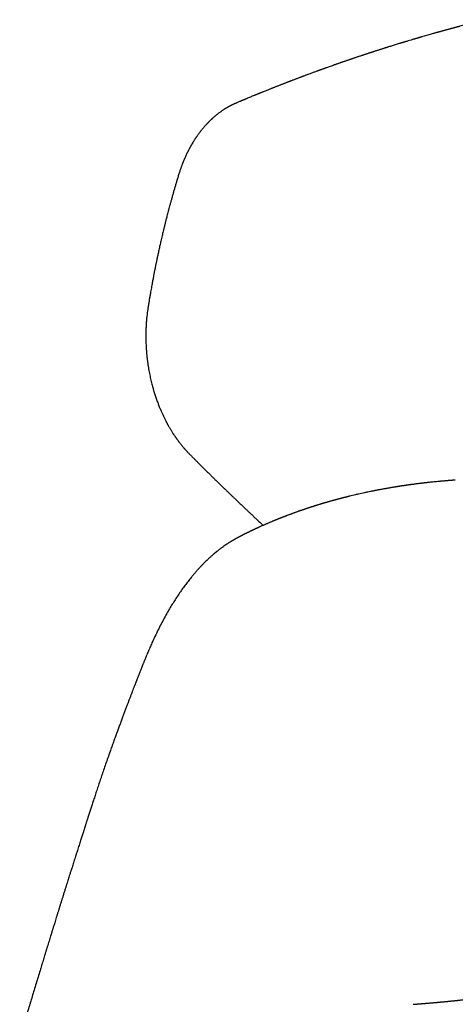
# Model space of a CAD drawing. Header units: millimetres. Extents: x 8 to 932, y 12 to 542.
# Tile 17 of 24: x 744 to 786, y 201 to 297. Entities that reach past the tile are written whole.
import ezdxf

# ---------------------------------------------------------------- set-up
doc = ezdxf.new("R2010")
doc.units = ezdxf.units.MM

msp = doc.modelspace()

# ---------------------------------------------------------------- linework, layer by layer
at = {"color": 7, "linetype": 'Continuous', "lineweight": 30}
msp.add_line((781.841, 201.335), (781.839, 201.335), dxfattribs=at)
for points, knots in [([(788.837, 296.511), (788.831, 296.51), (788.791, 296.5), (788.72, 296.482), (788.626, 296.459), (788.542, 296.438), (788.468, 296.419), (788.401, 296.402), (788.337, 296.386), (788.271, 296.369), (788.199, 296.351), (788.12, 296.331), (788.035, 296.31), (787.949, 296.288), (787.87, 296.268), (787.801, 296.25), (787.741, 296.235), (787.685, 296.22), (787.63, 296.206), (787.57, 296.191), (787.505, 296.174), (787.434, 296.156), (787.302, 296.122), (787.11, 296.072), (786.857, 296.006), (786.601, 295.938), (786.408, 295.887), (786.278, 295.853), (786.211, 295.835), (786.145, 295.817), (786.081, 295.8), (786.022, 295.784), (785.97, 295.77), (785.926, 295.758), (785.891, 295.749), (785.862, 295.741), (785.832, 295.733), (785.791, 295.722), (785.733, 295.707), (785.658, 295.686), (785.572, 295.663), (785.477, 295.637), (785.379, 295.61), (785.278, 295.583), (785.179, 295.556), (785.082, 295.529), (784.982, 295.502), (784.879, 295.473), (784.772, 295.444), (784.669, 295.415), (784.57, 295.388), (784.484, 295.364), (784.41, 295.343), (784.349, 295.326), (784.294, 295.311), (784.243, 295.297), (784.182, 295.279), (784.103, 295.257), (784.001, 295.229), (783.887, 295.197), (783.742, 295.155), (783.569, 295.106), (783.356, 295.046), (783.13, 294.981), (782.894, 294.912), (782.719, 294.862), (782.608, 294.829), (782.561, 294.816), (782.521, 294.804), (782.489, 294.795), (782.464, 294.787), (782.436, 294.779), (782.4, 294.769), (782.349, 294.754), (782.289, 294.736), (782.219, 294.716), (782.142, 294.693), (782.056, 294.667), (781.965, 294.64), (781.871, 294.613), (781.621, 294.538), (781.373, 294.464), (781.129, 294.391), (781.049, 294.366), (780.979, 294.345), (780.918, 294.327), (780.869, 294.312), (780.828, 294.299), (780.789, 294.287), (780.745, 294.274), (780.694, 294.258), (780.635, 294.241), (780.57, 294.221), (780.387, 294.165), (780.165, 294.096), (779.906, 294.016), (779.726, 293.96), (779.555, 293.907), (779.422, 293.865), (779.324, 293.834), (779.26, 293.814), (779.205, 293.796), (779.159, 293.782), (779.119, 293.769), (779.07, 293.754), (779.005, 293.733), (778.919, 293.706), (778.822, 293.675), (778.717, 293.642), (778.606, 293.606), (778.486, 293.568), (778.36, 293.528), (778.227, 293.485), (778.109, 293.447), (778.008, 293.414), (777.925, 293.387), (777.84, 293.359), (777.759, 293.333), (777.687, 293.309), (777.631, 293.291), (777.589, 293.277), (777.56, 293.268), (777.536, 293.26), (777.514, 293.253), (777.489, 293.245), (777.452, 293.232), (777.401, 293.215), (777.333, 293.193), (777.253, 293.167), (777.165, 293.138), (777.073, 293.107), (776.981, 293.077), (776.872, 293.041), (776.746, 292.999), (776.606, 292.952), (776.473, 292.908), (776.35, 292.866), (776.238, 292.829), (776.139, 292.795), (776.048, 292.765), (775.961, 292.735), (775.869, 292.704), (775.77, 292.67), (775.662, 292.633), (775.544, 292.593), (775.419, 292.55), (775.288, 292.505), (775.154, 292.459), (775.038, 292.419), (774.941, 292.385), (774.863, 292.358), (774.784, 292.331), (774.704, 292.303), (774.628, 292.277), (774.557, 292.252), (774.498, 292.231), (774.451, 292.215), (774.413, 292.201), (774.381, 292.19), (774.354, 292.181), (774.328, 292.172), (774.298, 292.161), (774.26, 292.148), (774.214, 292.131), (774.159, 292.112), (774.097, 292.09), (773.986, 292.051), (773.831, 291.996), (773.639, 291.928), (773.478, 291.871), (773.347, 291.824), (773.245, 291.787), (773.149, 291.753), (773.064, 291.722), (772.997, 291.698), (772.947, 291.68), (772.911, 291.667), (772.88, 291.656), (772.855, 291.646), (772.831, 291.638), (772.802, 291.627), (772.764, 291.614), (772.715, 291.596), (772.657, 291.575), (772.591, 291.551), (772.454, 291.501), (772.256, 291.429), (771.999, 291.334), (771.8, 291.26), (771.652, 291.206), (771.556, 291.17), (771.461, 291.134), (771.369, 291.1), (771.285, 291.069), (771.211, 291.041), (771.146, 291.017), (771.085, 290.994), (771.015, 290.968), (770.931, 290.936), (770.83, 290.898), (770.717, 290.855), (770.595, 290.809), (770.464, 290.759), (770.323, 290.706), (770.197, 290.658), (770.092, 290.618), (770.016, 290.588), (769.952, 290.564), (769.9, 290.544), (769.851, 290.525), (769.796, 290.504), (769.728, 290.478), (769.644, 290.445), (769.548, 290.408), (769.442, 290.367), (769.334, 290.325), (769.225, 290.283), (769.115, 290.24), (768.998, 290.194), (768.875, 290.146), (768.751, 290.097), (768.634, 290.051), (768.528, 290.009), (768.431, 289.971), (768.341, 289.935), (768.255, 289.901), (768.168, 289.867), (768.074, 289.829), (767.97, 289.788), (767.843, 289.737), (767.693, 289.677), (767.522, 289.608), (767.374, 289.548), (767.253, 289.5), (767.164, 289.463), (767.079, 289.429), (767.003, 289.398), (766.941, 289.373), (766.892, 289.353), (766.855, 289.338), (766.825, 289.326), (766.796, 289.314), (766.762, 289.3), (766.717, 289.281), (766.662, 289.259), (766.598, 289.233), (766.527, 289.204), (766.454, 289.173), (766.341, 289.127), (766.192, 289.066), (766.01, 288.99), (765.858, 288.927), (765.737, 288.877), (765.647, 288.839), (765.568, 288.806), (765.507, 288.781), (765.464, 288.763), (765.434, 288.75), (765.408, 288.739), (765.386, 288.73), (765.366, 288.722), (765.345, 288.713), (765.316, 288.701), (765.278, 288.685), (765.231, 288.665), (765.174, 288.641), (765.112, 288.615), (765.023, 288.577), (764.912, 288.53), (764.801, 288.483), (764.736, 288.456), (764.714, 288.446)], [0, 0, 0, 0, 0.000724, 0.004899, 0.008695, 0.012112, 0.015148, 0.017803, 0.020296, 0.022888, 0.02579, 0.029004, 0.03253, 0.03612, 0.039352, 0.042095, 0.044503, 0.046602, 0.048787, 0.051193, 0.053821, 0.056671, 0.059741, 0.069779, 0.080027, 0.090452, 0.100837, 0.103544, 0.106246, 0.108942, 0.111626, 0.11406, 0.116129, 0.117966, 0.11937, 0.120368, 0.121499, 0.122977, 0.125437, 0.128493, 0.132144, 0.135908, 0.140057, 0.144167, 0.148183, 0.152104, 0.15593, 0.160396, 0.164726, 0.16892, 0.172976, 0.176782, 0.179503, 0.181988, 0.184237, 0.186249, 0.18817, 0.191708, 0.195861, 0.200619, 0.205626, 0.213625, 0.221785, 0.231631, 0.241305, 0.250769, 0.252996, 0.254921, 0.256543, 0.257862, 0.258878, 0.259664, 0.261229, 0.263307, 0.265898, 0.268645, 0.271801, 0.275365, 0.279199, 0.283039, 0.286878, 0.309902, 0.313509, 0.316828, 0.319728, 0.322208, 0.324269, 0.325778, 0.327286, 0.329088, 0.331184, 0.333574, 0.336257, 0.339224, 0.356079, 0.363655, 0.371179, 0.378223, 0.384732, 0.387636, 0.390329, 0.39262, 0.394504, 0.396001, 0.39756, 0.400504, 0.404052, 0.408205, 0.412424, 0.417058, 0.421978, 0.42718, 0.432666, 0.438434, 0.441787, 0.44523, 0.448761, 0.45225, 0.455237, 0.457684, 0.459226, 0.460434, 0.461309, 0.462142, 0.463184, 0.464435, 0.466753, 0.46956, 0.472857, 0.476633, 0.480512, 0.484295, 0.487981, 0.494076, 0.499887, 0.505414, 0.510581, 0.515231, 0.519362, 0.522887, 0.526499, 0.530256, 0.534341, 0.538824, 0.543703, 0.548972, 0.554435, 0.560001, 0.56567, 0.568897, 0.572156, 0.575447, 0.578771, 0.582058, 0.585003, 0.587567, 0.589411, 0.590992, 0.592311, 0.593367, 0.594297, 0.59558, 0.597151, 0.599072, 0.601343, 0.603965, 0.606848, 0.615249, 0.623287, 0.630962, 0.635393, 0.639694, 0.64377, 0.647348, 0.650409, 0.652132, 0.653635, 0.654915, 0.655974, 0.656841, 0.657939, 0.659552, 0.661602, 0.664087, 0.666918, 0.669793, 0.681278, 0.691778, 0.702192, 0.706285, 0.710336, 0.714345, 0.718258, 0.721812, 0.72492, 0.727648, 0.730045, 0.732608, 0.73638, 0.740653, 0.745399, 0.750542, 0.756075, 0.762001, 0.768313, 0.772005, 0.775204, 0.777907, 0.780116, 0.781831, 0.784097, 0.786971, 0.790456, 0.794685, 0.799228, 0.803801, 0.808404, 0.813038, 0.817701, 0.823236, 0.82859, 0.833498, 0.837959, 0.84205, 0.845793, 0.849396, 0.852948, 0.856897, 0.861311, 0.866188, 0.87304, 0.880324, 0.888041, 0.891829, 0.895713, 0.899423, 0.902646, 0.905382, 0.90729, 0.908859, 0.910091, 0.91112, 0.912571, 0.914521, 0.916816, 0.919555, 0.922684, 0.925836, 0.928938, 0.937066, 0.944834, 0.952243, 0.95644, 0.960335, 0.96373, 0.966623, 0.968052, 0.969317, 0.970418, 0.971356, 0.97213, 0.972959, 0.974113, 0.975759, 0.977801, 0.980238, 0.983008, 0.985754, 0.99169, 0.997204, 1, 1, 1, 1]), ([(764.669, 288.426), (764.663, 288.423), (764.638, 288.413), (764.6, 288.396), (764.559, 288.377), (764.525, 288.362), (764.483, 288.343), (764.433, 288.32), (764.385, 288.297), (764.349, 288.279), (764.321, 288.265), (764.288, 288.249), (764.252, 288.231), (764.216, 288.213), (764.18, 288.195), (764.144, 288.176), (764.103, 288.154), (764.058, 288.13), (764.015, 288.106), (763.976, 288.085), (763.941, 288.065), (763.904, 288.044), (763.863, 288.021), (763.822, 287.997), (763.786, 287.975), (763.757, 287.958), (763.731, 287.942), (763.7, 287.924), (763.662, 287.9), (763.606, 287.865), (763.531, 287.817), (763.441, 287.758), (763.353, 287.699), (763.269, 287.64), (763.18, 287.577), (763.083, 287.506), (762.978, 287.427), (762.875, 287.346), (762.771, 287.262), (762.668, 287.176), (762.564, 287.087), (762.478, 287.01), (762.41, 286.948), (762.358, 286.9), (762.305, 286.85), (762.253, 286.801), (762.203, 286.753), (762.152, 286.703), (762.103, 286.654), (762.058, 286.608), (762.021, 286.571), (761.984, 286.532), (761.942, 286.489), (761.9, 286.444), (761.861, 286.402), (761.808, 286.345), (761.743, 286.273), (761.667, 286.187), (761.595, 286.104), (761.52, 286.016), (761.439, 285.917), (761.362, 285.821), (761.292, 285.733), (761.232, 285.655), (761.172, 285.577), (761.111, 285.494), (761.051, 285.412), (760.997, 285.336), (760.95, 285.27), (760.909, 285.211), (760.872, 285.157), (760.835, 285.103), (760.797, 285.045), (760.754, 284.981), (760.713, 284.918), (760.675, 284.858), (760.639, 284.802), (760.602, 284.742), (760.565, 284.682), (760.531, 284.627), (760.504, 284.581), (760.481, 284.544), (760.462, 284.512), (760.444, 284.481), (760.424, 284.447), (760.398, 284.401), (760.364, 284.343), (760.323, 284.269), (760.282, 284.196), (760.242, 284.124), (760.205, 284.055), (760.166, 283.981), (760.127, 283.906), (760.091, 283.836), (760.06, 283.775), (760.032, 283.72), (759.991, 283.637), (759.934, 283.52), (759.861, 283.365), (759.787, 283.201), (759.724, 283.058), (759.676, 282.944), (759.643, 282.865), (759.615, 282.798), (759.589, 282.734), (759.562, 282.666), (759.532, 282.59), (759.5, 282.507), (759.465, 282.414), (759.426, 282.308), (759.383, 282.19), (759.337, 282.059), (759.289, 281.917), (759.238, 281.762), (759.204, 281.655), (759.187, 281.599)], [0, 0, 0, 0, 0.002341, 0.008854, 0.013701, 0.01781, 0.021946, 0.030131, 0.037291, 0.040757, 0.044071, 0.048342, 0.053535, 0.058446, 0.062694, 0.067416, 0.072881, 0.079108, 0.085144, 0.09023, 0.094453, 0.099236, 0.105092, 0.111029, 0.115979, 0.119636, 0.122628, 0.126796, 0.132256, 0.138133, 0.149779, 0.163357, 0.175764, 0.186729, 0.198789, 0.21371, 0.228621, 0.244058, 0.259211, 0.274795, 0.290267, 0.306365, 0.314442, 0.322007, 0.330583, 0.339505, 0.34665, 0.354123, 0.363788, 0.37054, 0.375876, 0.381763, 0.388958, 0.396191, 0.402646, 0.408678, 0.42265, 0.435444, 0.447238, 0.460076, 0.474356, 0.490219, 0.501419, 0.512166, 0.523014, 0.534352, 0.546364, 0.556769, 0.565485, 0.573275, 0.580365, 0.587291, 0.594907, 0.603239, 0.612762, 0.619468, 0.626728, 0.634543, 0.64263, 0.649612, 0.655613, 0.66017, 0.663789, 0.667717, 0.672011, 0.676671, 0.684732, 0.693772, 0.704197, 0.711982, 0.720413, 0.729487, 0.738983, 0.747498, 0.754786, 0.760988, 0.767218, 0.784259, 0.802733, 0.821792, 0.841264, 0.852096, 0.860996, 0.868037, 0.875018, 0.882728, 0.891167, 0.900336, 0.91062, 0.922331, 0.935468, 0.949757, 0.965381, 0.982139, 1, 1, 1, 1]), ([(764.669, 288.426), (764.677, 288.43), (764.692, 288.438), (764.707, 288.443), (764.714, 288.446)], [0, 0, 0, 0, 0.543961, 1, 1, 1, 1]), ([(759.187, 281.599), (759.15, 281.478), (759.077, 281.239), (758.971, 280.888), (758.87, 280.549), (758.775, 280.224), (758.684, 279.912), (758.594, 279.596), (758.505, 279.279), (758.417, 278.962), (758.335, 278.664), (758.259, 278.383), (758.189, 278.118), (758.124, 277.872), (758.065, 277.645), (758.011, 277.438), (757.963, 277.251), (757.921, 277.083), (757.886, 276.944), (757.858, 276.831), (757.835, 276.739), (757.813, 276.653), (757.792, 276.566), (757.767, 276.463), (757.737, 276.343), (757.703, 276.204), (757.663, 276.037), (757.616, 275.839), (757.561, 275.608), (757.503, 275.359), (757.447, 275.12), (757.396, 274.893), (757.348, 274.68), (757.299, 274.46), (757.25, 274.24), (757.203, 274.027), (757.16, 273.825), (757.119, 273.635), (757.081, 273.454), (757.045, 273.283), (757.012, 273.122), (756.981, 272.973), (756.954, 272.838), (756.929, 272.716), (756.91, 272.621), (756.896, 272.555), (756.888, 272.515), (756.883, 272.488), (756.88, 272.471), (756.877, 272.456), (756.873, 272.436), (756.866, 272.4), (756.855, 272.347), (756.84, 272.273), (756.822, 272.181), (756.801, 272.07), (756.776, 271.942), (756.748, 271.798), (756.718, 271.639), (756.685, 271.464), (756.649, 271.273), (756.611, 271.066), (756.57, 270.841), (756.526, 270.599), (756.479, 270.331), (756.427, 270.036), (756.372, 269.711), (756.314, 269.366), (756.255, 269), (756.215, 268.749), (756.194, 268.62)], [0, 0, 0, 0, 0.02884, 0.056604, 0.083295, 0.108912, 0.133456, 0.156928, 0.183216, 0.208016, 0.231329, 0.253155, 0.273895, 0.293087, 0.310733, 0.326833, 0.341387, 0.354394, 0.365856, 0.373762, 0.380717, 0.387061, 0.393773, 0.400915, 0.410917, 0.421657, 0.433133, 0.449658, 0.467504, 0.486672, 0.507162, 0.522803, 0.539135, 0.556159, 0.573399, 0.589773, 0.605238, 0.619794, 0.63344, 0.646761, 0.659085, 0.67041, 0.680738, 0.690068, 0.698392, 0.702303, 0.70532, 0.707444, 0.708451, 0.709269, 0.710803, 0.713108, 0.717382, 0.723027, 0.730043, 0.738431, 0.748191, 0.759323, 0.771301, 0.784543, 0.799049, 0.814821, 0.831858, 0.85016, 0.869729, 0.892716, 0.917236, 0.94329, 0.970877, 1, 1, 1, 1]), ([(756.194, 268.62), (756.181, 268.53), (756.154, 268.356), (756.121, 268.103), (756.094, 267.868), (756.072, 267.651), (756.054, 267.454), (756.04, 267.276), (756.029, 267.118), (756.02, 266.979), (756.014, 266.859), (756.009, 266.758), (756.006, 266.673), (756.003, 266.601), (756.001, 266.54), (755.999, 266.484), (755.997, 266.429), (755.996, 266.369), (755.994, 266.291), (755.993, 266.192), (755.991, 266.071), (755.991, 265.937), (755.991, 265.771), (755.994, 265.569), (756, 265.328), (756.011, 265.069), (756.026, 264.792), (756.046, 264.501), (756.071, 264.197), (756.103, 263.882), (756.141, 263.556), (756.186, 263.23), (756.234, 262.914), (756.286, 262.612), (756.34, 262.324), (756.396, 262.049), (756.453, 261.786), (756.512, 261.534), (756.571, 261.295), (756.631, 261.068), (756.684, 260.878), (756.728, 260.724), (756.763, 260.607), (756.794, 260.504), (756.821, 260.417), (756.841, 260.354), (756.855, 260.311), (756.863, 260.285), (756.87, 260.262), (756.878, 260.239), (756.887, 260.21), (756.9, 260.17), (756.917, 260.119), (756.938, 260.057), (756.974, 259.95), (757.027, 259.798), (757.098, 259.599), (757.175, 259.395), (757.252, 259.196), (757.327, 259.011), (757.399, 258.84), (757.466, 258.683), (757.529, 258.54), (757.591, 258.404), (757.653, 258.27), (757.717, 258.136), (757.781, 258.004), (757.847, 257.871), (757.905, 257.759), (757.951, 257.669), (757.984, 257.607), (758.01, 257.557), (758.031, 257.518), (758.051, 257.482), (758.072, 257.442), (758.102, 257.388), (758.141, 257.318), (758.189, 257.232), (758.244, 257.136), (758.303, 257.034), (758.367, 256.927), (758.433, 256.817), (758.503, 256.704), (758.578, 256.585), (758.646, 256.479), (758.707, 256.386), (758.76, 256.307), (758.815, 256.226), (758.867, 256.15), (758.915, 256.081), (758.958, 256.021), (759.019, 255.935), (759.102, 255.821), (759.193, 255.7), (759.27, 255.599), (759.335, 255.517), (759.402, 255.433), (759.47, 255.348), (759.54, 255.263), (759.607, 255.183), (759.667, 255.113), (759.719, 255.053), (759.768, 254.997), (759.821, 254.937), (759.881, 254.871), (759.941, 254.805), (760.003, 254.739), (760.067, 254.671), (760.139, 254.597), (760.19, 254.545), (760.216, 254.518)], [0, 0, 0, 0, 0.017841, 0.034413, 0.049722, 0.063773, 0.076569, 0.087919, 0.098064, 0.107008, 0.114751, 0.121044, 0.126333, 0.13093, 0.134857, 0.138117, 0.141562, 0.145338, 0.14969, 0.156421, 0.164183, 0.17274, 0.181872, 0.195915, 0.211133, 0.227526, 0.245095, 0.26384, 0.282745, 0.302715, 0.323744, 0.344781, 0.365088, 0.384323, 0.402855, 0.420685, 0.437815, 0.454244, 0.469973, 0.485002, 0.499332, 0.507971, 0.515955, 0.522891, 0.528779, 0.533622, 0.535683, 0.537474, 0.538997, 0.540312, 0.542217, 0.544897, 0.548377, 0.552659, 0.557599, 0.570238, 0.584014, 0.598926, 0.612895, 0.626087, 0.638338, 0.649649, 0.660021, 0.669454, 0.679599, 0.68945, 0.69935, 0.7093, 0.719299, 0.724913, 0.729812, 0.733642, 0.736404, 0.738847, 0.741964, 0.745761, 0.751561, 0.758458, 0.766257, 0.774462, 0.783053, 0.791866, 0.801057, 0.810626, 0.820798, 0.82709, 0.833738, 0.840743, 0.847551, 0.853409, 0.858373, 0.863099, 0.875816, 0.888322, 0.895522, 0.903, 0.910749, 0.918625, 0.926575, 0.934481, 0.941208, 0.946598, 0.95167, 0.957521, 0.964041, 0.971174, 0.977219, 0.983959, 0.991551, 1, 1, 1, 1]), ([(760.216, 254.518), (760.294, 254.44), (760.447, 254.286), (760.671, 254.061), (760.886, 253.846), (761.092, 253.64), (761.289, 253.444), (761.476, 253.258), (761.654, 253.082), (761.817, 252.92), (761.967, 252.773), (762.102, 252.639), (762.23, 252.514), (762.35, 252.395), (762.463, 252.285), (762.57, 252.18), (762.759, 251.995), (763.036, 251.724), (763.312, 251.456), (763.5, 251.274), (763.597, 251.179), (763.695, 251.085), (763.79, 250.993), (763.88, 250.907), (763.963, 250.826), (764.04, 250.752), (764.109, 250.685), (764.168, 250.628), (764.22, 250.578), (764.27, 250.531), (764.323, 250.48), (764.388, 250.417), (764.469, 250.34), (764.565, 250.248), (764.669, 250.148), (764.833, 249.991), (765.057, 249.778), (765.342, 249.507), (765.614, 249.25), (765.87, 249.008), (766.11, 248.782), (766.357, 248.55), (766.61, 248.313), (766.869, 248.071), (767.114, 247.843), (767.272, 247.697), (767.341, 247.632)], [0, 0, 0, 0, 0.033596, 0.065817, 0.096665, 0.12614, 0.154241, 0.18097, 0.206326, 0.230309, 0.250676, 0.269937, 0.288092, 0.305141, 0.321084, 0.335937, 0.350434, 0.401576, 0.453341, 0.467002, 0.480705, 0.494451, 0.508097, 0.520721, 0.532155, 0.543271, 0.552971, 0.561255, 0.568129, 0.574792, 0.582136, 0.590162, 0.60231, 0.615747, 0.630471, 0.646081, 0.68428, 0.723909, 0.764967, 0.797282, 0.83043, 0.864411, 0.899225, 0.934998, 0.971493, 1, 1, 1, 1]), ([(785.917, 252.004), (785.916, 252.004), (785.899, 252.002), (785.864, 252), (785.81, 251.996), (785.757, 251.992), (785.709, 251.989), (785.665, 251.986), (785.618, 251.982), (785.567, 251.979), (785.519, 251.975), (785.466, 251.971), (785.404, 251.966), (785.334, 251.961), (785.264, 251.956), (785.195, 251.95), (785.123, 251.944), (785.045, 251.938), (784.962, 251.931), (784.869, 251.923), (784.771, 251.915), (784.675, 251.907), (784.592, 251.899), (784.522, 251.893), (784.459, 251.887), (784.395, 251.881), (784.336, 251.876), (784.281, 251.871), (784.168, 251.86), (783.991, 251.843), (783.748, 251.819), (783.507, 251.794), (783.321, 251.774), (783.189, 251.759), (783.104, 251.749), (783.012, 251.739), (782.915, 251.728), (782.832, 251.718), (782.767, 251.711), (782.725, 251.706), (782.684, 251.701), (782.638, 251.695), (782.589, 251.689), (782.543, 251.684), (782.479, 251.676), (782.392, 251.665), (782.282, 251.652), (782.166, 251.637), (782.046, 251.622), (781.922, 251.605), (781.808, 251.59), (781.719, 251.578), (781.654, 251.569), (781.606, 251.563), (781.562, 251.557), (781.52, 251.551), (781.476, 251.545), (781.427, 251.538), (781.376, 251.531), (781.325, 251.524), (781.273, 251.516), (781.22, 251.509), (781.167, 251.501), (781.117, 251.494), (781.065, 251.486), (781.006, 251.478), (780.943, 251.468), (780.881, 251.459), (780.822, 251.45), (780.758, 251.441), (780.691, 251.431), (780.623, 251.42), (780.564, 251.411), (780.511, 251.403), (780.462, 251.395), (780.413, 251.388), (780.367, 251.38), (780.325, 251.374), (780.283, 251.367), (780.236, 251.36), (780.187, 251.352), (780.14, 251.344), (780.072, 251.333), (779.983, 251.318), (779.866, 251.299), (779.751, 251.28), (779.63, 251.259), (779.511, 251.239), (779.387, 251.218), (779.269, 251.197), (779.141, 251.174), (779.009, 251.15), (778.864, 251.124), (778.733, 251.099), (778.616, 251.077), (778.517, 251.059), (778.42, 251.04), (778.327, 251.022), (778.234, 251.004), (778.142, 250.986), (777.979, 250.954), (777.748, 250.907), (777.448, 250.845), (777.15, 250.782), (776.855, 250.717), (776.563, 250.652), (776.271, 250.585), (775.984, 250.517), (775.766, 250.465), (775.615, 250.428), (775.523, 250.405), (775.435, 250.383), (775.361, 250.365), (775.304, 250.35), (775.26, 250.339), (775.212, 250.327), (775.165, 250.315), (775.123, 250.305), (775.087, 250.295), (775.043, 250.284), (774.985, 250.269), (774.913, 250.251), (774.836, 250.23), (774.754, 250.209), (774.67, 250.187), (774.594, 250.167), (774.528, 250.149), (774.466, 250.132), (774.399, 250.114), (774.33, 250.096), (774.266, 250.078), (774.202, 250.061), (774.14, 250.044), (774.082, 250.028), (774.012, 250.008), (773.929, 249.985), (773.83, 249.957), (773.735, 249.93), (773.644, 249.904), (773.558, 249.88), (773.481, 249.858), (773.412, 249.837), (773.347, 249.818), (773.279, 249.799), (773.206, 249.777), (773.139, 249.757), (773.079, 249.739), (773.025, 249.723), (772.972, 249.707), (772.923, 249.692), (772.88, 249.679), (772.839, 249.667), (772.792, 249.653), (772.732, 249.634), (772.667, 249.614), (772.599, 249.593), (772.535, 249.573), (772.471, 249.554), (772.409, 249.534), (772.346, 249.514), (772.284, 249.495), (772.227, 249.477), (772.175, 249.46), (772.123, 249.444), (772.076, 249.429), (772.035, 249.415), (772.002, 249.405), (771.966, 249.393), (771.924, 249.38), (771.876, 249.364), (771.826, 249.348), (771.775, 249.331), (771.723, 249.314), (771.667, 249.295), (771.605, 249.275), (771.538, 249.253), (771.473, 249.231), (771.413, 249.211), (771.352, 249.19), (771.289, 249.169), (771.226, 249.147), (771.171, 249.129), (771.108, 249.107), (771.036, 249.082), (770.948, 249.052), (770.859, 249.021), (770.765, 248.988), (770.67, 248.954), (770.574, 248.92), (770.476, 248.885), (770.387, 248.853), (770.305, 248.823), (770.224, 248.794), (770.136, 248.761), (770.043, 248.727), (769.948, 248.692), (769.855, 248.657), (769.761, 248.622), (769.673, 248.589), (769.593, 248.558), (769.514, 248.528), (769.435, 248.498), (769.352, 248.466), (769.279, 248.437), (769.216, 248.413), (769.164, 248.393), (769.111, 248.372), (769.053, 248.349), (768.998, 248.327), (768.952, 248.309), (768.917, 248.295), (768.883, 248.281), (768.845, 248.266), (768.796, 248.246), (768.741, 248.224), (768.682, 248.2), (768.625, 248.177), (768.568, 248.154), (768.508, 248.129), (768.447, 248.104), (768.375, 248.075), (768.295, 248.042), (768.21, 248.006), (768.124, 247.97), (768.041, 247.935), (767.951, 247.897), (767.862, 247.859), (767.762, 247.816), (767.658, 247.771), (767.551, 247.724), (767.444, 247.677), (767.333, 247.629), (767.214, 247.576), (767.111, 247.53), (767.026, 247.491), (766.962, 247.462), (766.902, 247.435), (766.846, 247.409), (766.791, 247.384), (766.733, 247.358), (766.673, 247.33), (766.618, 247.304), (766.566, 247.28), (766.518, 247.258), (766.47, 247.235), (766.426, 247.215), (766.382, 247.194), (766.336, 247.172), (766.286, 247.148), (766.237, 247.125), (766.194, 247.105), (766.157, 247.087), (766.124, 247.071), (766.091, 247.055), (766.054, 247.038), (766.015, 247.019), (765.972, 246.998), (765.928, 246.976), (765.883, 246.955), (765.842, 246.935), (765.804, 246.916), (765.763, 246.896), (765.714, 246.872), (765.66, 246.845), (765.606, 246.818), (765.556, 246.793), (765.511, 246.771), (765.462, 246.747), (765.405, 246.718), (765.336, 246.683), (765.265, 246.647), (765.199, 246.614), (765.135, 246.581), (765.065, 246.545), (765.007, 246.515), (764.972, 246.497), (764.967, 246.495)], [0, 0, 0, 0, 0.000064, 0.002164, 0.004532, 0.006997, 0.009029, 0.010675, 0.012718, 0.015144, 0.017256, 0.01893, 0.021892, 0.025377, 0.027974, 0.030899, 0.034303, 0.037272, 0.04101, 0.045077, 0.049276, 0.053783, 0.057508, 0.060064, 0.062887, 0.065706, 0.068328, 0.070542, 0.072847, 0.083086, 0.093555, 0.104482, 0.114567, 0.117857, 0.121801, 0.125769, 0.129872, 0.13449, 0.136681, 0.138369, 0.139957, 0.14207, 0.14447, 0.146452, 0.148084, 0.152945, 0.157804, 0.162603, 0.168243, 0.173607, 0.179036, 0.18328, 0.185415, 0.187706, 0.189647, 0.191275, 0.193195, 0.195508, 0.197761, 0.199967, 0.202164, 0.204644, 0.207138, 0.209145, 0.211321, 0.214117, 0.217009, 0.219677, 0.222294, 0.224973, 0.228106, 0.231309, 0.234032, 0.23606, 0.23826, 0.240586, 0.242666, 0.244454, 0.246166, 0.248369, 0.250678, 0.252755, 0.254598, 0.259829, 0.264797, 0.270238, 0.27539, 0.281006, 0.28636, 0.292051, 0.297032, 0.303595, 0.310029, 0.316648, 0.321452, 0.325946, 0.330061, 0.334733, 0.338613, 0.342744, 0.347239, 0.360909, 0.374436, 0.388562, 0.40211, 0.415219, 0.429227, 0.442702, 0.455295, 0.459886, 0.463853, 0.468172, 0.472345, 0.474214, 0.476281, 0.478547, 0.480914, 0.482929, 0.484537, 0.485887, 0.489125, 0.492773, 0.496134, 0.500045, 0.504306, 0.508163, 0.510863, 0.513609, 0.517067, 0.520393, 0.52332, 0.526273, 0.529459, 0.532156, 0.534569, 0.539567, 0.543975, 0.548745, 0.553308, 0.556955, 0.561112, 0.564385, 0.566955, 0.570529, 0.574143, 0.577639, 0.58018, 0.582797, 0.585436, 0.587957, 0.589936, 0.591641, 0.593912, 0.596758, 0.600384, 0.603487, 0.606544, 0.609785, 0.612791, 0.615723, 0.618936, 0.621829, 0.624102, 0.626665, 0.629369, 0.631045, 0.632659, 0.634331, 0.636349, 0.638728, 0.641398, 0.643748, 0.646307, 0.648996, 0.65207, 0.655535, 0.65891, 0.661636, 0.664473, 0.667964, 0.671139, 0.673769, 0.67617, 0.680596, 0.684503, 0.689217, 0.693965, 0.698659, 0.70344, 0.70838, 0.713415, 0.716938, 0.720777, 0.725611, 0.730401, 0.734822, 0.739996, 0.744673, 0.749098, 0.753431, 0.756902, 0.761276, 0.765463, 0.769757, 0.772514, 0.775102, 0.777748, 0.780782, 0.78408, 0.786244, 0.787913, 0.789474, 0.791491, 0.793864, 0.796978, 0.800106, 0.803017, 0.805816, 0.809041, 0.812371, 0.815364, 0.820206, 0.824938, 0.828762, 0.833614, 0.838095, 0.842958, 0.847621, 0.853911, 0.85946, 0.864586, 0.870976, 0.877023, 0.883702, 0.887376, 0.890762, 0.894019, 0.897027, 0.899728, 0.902951, 0.906349, 0.909379, 0.911951, 0.914683, 0.917237, 0.919657, 0.921857, 0.92439, 0.927249, 0.929977, 0.93235, 0.934308, 0.935969, 0.937782, 0.939792, 0.94197, 0.944185, 0.946797, 0.949335, 0.951553, 0.953454, 0.955619, 0.958363, 0.961475, 0.964584, 0.967351, 0.969776, 0.971972, 0.975516, 0.979221, 0.983524, 0.987386, 0.990267, 0.994181, 0.99916, 1, 1, 1, 1]), ([(764.967, 246.494), (764.961, 246.491), (764.94, 246.48), (764.901, 246.46), (764.845, 246.43), (764.776, 246.393), (764.702, 246.352), (764.626, 246.31), (764.556, 246.27), (764.492, 246.234), (764.434, 246.2), (764.382, 246.169), (764.339, 246.143), (764.307, 246.124), (764.282, 246.109), (764.258, 246.094), (764.221, 246.072), (764.168, 246.039), (764.1, 245.996), (764.028, 245.95), (763.954, 245.903), (763.878, 245.853), (763.8, 245.801), (763.683, 245.721), (763.522, 245.609), (763.314, 245.459), (763.145, 245.332), (763.02, 245.235), (762.944, 245.175), (762.873, 245.118), (762.81, 245.067), (762.757, 245.024), (762.713, 244.987), (762.676, 244.956), (762.645, 244.931), (762.62, 244.91), (762.599, 244.892), (762.579, 244.875), (762.556, 244.856), (762.53, 244.833), (762.49, 244.799), (762.435, 244.752), (762.362, 244.687), (762.276, 244.611), (762.176, 244.521), (762.063, 244.416), (761.938, 244.299), (761.803, 244.168), (761.647, 244.014), (761.473, 243.837), (761.286, 243.641), (761.099, 243.439), (760.915, 243.234), (760.734, 243.027), (760.556, 242.817), (760.334, 242.547), (760.07, 242.215), (759.77, 241.819), (759.474, 241.411), (759.183, 240.99), (758.897, 240.557), (758.621, 240.122), (758.354, 239.683), (758.071, 239.2), (757.774, 238.669), (757.464, 238.088), (757.162, 237.495), (756.869, 236.89), (756.645, 236.405), (756.484, 236.044), (756.382, 235.814), (756.282, 235.582), (756.183, 235.349), (756.086, 235.117), (755.999, 234.907), (755.924, 234.725), (755.863, 234.574), (755.809, 234.438), (755.76, 234.317), (755.718, 234.211), (755.681, 234.12), (755.651, 234.044), (755.627, 233.983), (755.608, 233.935), (755.595, 233.902), (755.587, 233.881), (755.581, 233.866), (755.573, 233.847), (755.562, 233.819), (755.546, 233.778), (755.524, 233.723), (755.497, 233.654), (755.464, 233.571), (755.426, 233.474), (755.382, 233.363), (755.333, 233.238), (755.278, 233.099), (755.219, 232.947), (755.153, 232.78), (755.081, 232.596), (755.003, 232.395), (754.917, 232.175), (754.826, 231.941), (754.729, 231.69), (754.627, 231.424), (754.521, 231.148), (754.412, 230.864), (754.3, 230.57), (754.184, 230.263), (754.063, 229.943), (753.937, 229.608), (753.806, 229.26), (753.671, 228.898), (753.532, 228.523), (753.388, 228.133), (753.241, 227.732), (753.09, 227.32), (752.936, 226.895), (752.804, 226.53), (752.724, 226.305), (752.696, 226.227)], [0, 0, 0, 0, 0.000845, 0.002862, 0.005579, 0.009005, 0.013146, 0.016902, 0.020616, 0.023908, 0.026777, 0.029639, 0.031901, 0.033561, 0.034635, 0.03577, 0.037306, 0.040433, 0.044126, 0.047934, 0.051856, 0.055893, 0.060043, 0.064307, 0.074776, 0.086062, 0.098153, 0.102403, 0.106725, 0.110717, 0.1142, 0.117178, 0.119651, 0.121622, 0.123462, 0.124845, 0.125868, 0.126982, 0.128287, 0.129781, 0.131465, 0.135046, 0.139262, 0.144112, 0.150011, 0.156634, 0.16398, 0.172049, 0.180841, 0.192097, 0.203757, 0.2154, 0.227022, 0.238614, 0.250166, 0.261668, 0.282586, 0.303238, 0.323624, 0.345212, 0.366577, 0.387751, 0.408744, 0.42964, 0.456331, 0.483144, 0.51013, 0.537356, 0.564885, 0.575052, 0.585245, 0.595457, 0.605676, 0.615895, 0.625944, 0.633167, 0.639728, 0.645636, 0.650897, 0.655515, 0.659494, 0.662741, 0.665393, 0.667451, 0.668918, 0.669664, 0.670198, 0.670914, 0.672089, 0.673871, 0.67626, 0.679255, 0.682854, 0.687058, 0.691865, 0.697274, 0.703287, 0.709902, 0.717121, 0.724946, 0.733777, 0.743275, 0.753442, 0.764277, 0.775781, 0.78795, 0.800032, 0.812702, 0.825958, 0.839802, 0.854231, 0.869246, 0.884848, 0.901036, 0.917813, 0.935186, 0.952839, 0.971085, 0.989936, 1, 1, 1, 1]), ([(752.696, 226.227), (752.641, 226.072), (752.512, 225.712), (752.315, 225.153), (752.108, 224.557), (751.909, 223.98), (751.72, 223.426), (751.54, 222.893), (751.37, 222.382), (751.206, 221.89), (751.052, 221.423), (750.907, 220.98), (750.771, 220.562), (750.641, 220.161), (750.518, 219.779), (750.421, 219.478), (750.349, 219.254), (750.301, 219.105), (750.257, 218.966), (750.217, 218.843), (750.184, 218.739), (750.156, 218.654), (750.135, 218.586), (750.116, 218.528), (750.095, 218.462), (750.068, 218.377), (750.033, 218.268), (749.993, 218.142), (749.947, 217.997), (749.895, 217.835), (749.837, 217.654), (749.776, 217.462), (749.711, 217.259), (749.643, 217.046), (749.571, 216.818), (749.494, 216.578), (749.417, 216.334), (749.334, 216.075), (749.249, 215.806), (749.161, 215.531), (749.079, 215.27), (749, 215.024), (748.927, 214.794), (748.86, 214.582), (748.798, 214.388), (748.742, 214.212), (748.691, 214.049), (748.641, 213.894), (748.587, 213.722), (748.524, 213.523), (748.45, 213.29), (748.371, 213.038), (748.285, 212.766), (748.193, 212.475), (748.095, 212.163), (747.999, 211.858), (747.906, 211.56), (747.816, 211.272), (747.725, 210.979), (747.635, 210.69), (747.549, 210.413), (747.464, 210.137), (747.379, 209.863), (747.296, 209.594), (747.219, 209.346), (747.153, 209.131), (747.096, 208.948), (747.049, 208.795), (747.006, 208.654), (746.967, 208.53), (746.938, 208.434), (746.917, 208.365), (746.901, 208.314), (746.884, 208.26), (746.865, 208.197), (746.842, 208.123), (746.815, 208.036), (746.771, 207.892), (746.709, 207.689), (746.629, 207.431), (746.548, 207.167), (746.465, 206.897), (746.38, 206.621), (746.295, 206.342), (746.186, 205.987), (746.056, 205.564), (745.908, 205.076), (745.746, 204.547), (745.57, 203.969), (745.379, 203.339), (745.189, 202.711), (745.002, 202.091), (744.863, 201.632), (744.773, 201.33), (744.728, 201.183), (744.684, 201.035), (744.637, 200.879), (744.587, 200.712), (744.533, 200.531), (744.475, 200.336), (744.412, 200.126), (744.345, 199.9), (744.272, 199.657), (744.195, 199.397), (744.114, 199.121), (744.028, 198.831), (743.937, 198.524), (743.859, 198.259), (743.811, 198.095), (743.794, 198.039)], [0, 0, 0, 0, 0.016591, 0.038516, 0.05973, 0.080236, 0.100042, 0.118815, 0.13692, 0.154357, 0.171124, 0.186545, 0.201336, 0.215495, 0.229023, 0.241921, 0.247396, 0.25275, 0.257739, 0.262079, 0.265769, 0.268761, 0.271127, 0.27294, 0.274947, 0.278133, 0.281966, 0.286435, 0.291542, 0.297285, 0.303664, 0.31068, 0.317671, 0.325196, 0.333257, 0.341854, 0.350628, 0.359078, 0.36936, 0.379112, 0.388333, 0.397025, 0.405185, 0.412813, 0.419519, 0.425751, 0.43151, 0.436809, 0.442227, 0.449759, 0.457989, 0.466918, 0.476545, 0.486869, 0.497891, 0.50961, 0.519364, 0.529552, 0.540144, 0.550479, 0.560285, 0.569564, 0.579824, 0.58935, 0.598145, 0.606207, 0.612131, 0.617585, 0.622572, 0.627018, 0.630846, 0.632724, 0.634409, 0.636229, 0.638462, 0.641108, 0.644167, 0.64764, 0.656535, 0.665704, 0.675084, 0.684676, 0.694478, 0.704481, 0.714432, 0.732268, 0.749578, 0.766363, 0.788787, 0.811206, 0.833625, 0.855777, 0.877454, 0.882722, 0.887961, 0.893171, 0.898616, 0.904607, 0.911024, 0.91797, 0.925444, 0.933447, 0.942158, 0.95142, 0.961234, 0.971599, 0.982516, 0.993985, 1, 1, 1, 1]), ([(781.839, 201.335), (781.853, 201.336), (781.888, 201.338), (781.941, 201.342), (781.998, 201.346), (782.051, 201.35), (782.105, 201.354), (782.166, 201.359), (782.236, 201.364), (782.317, 201.37), (782.403, 201.377), (782.49, 201.384), (782.574, 201.39), (782.654, 201.397), (782.731, 201.403), (782.81, 201.409), (782.888, 201.415), (782.965, 201.422), (783.035, 201.427), (783.093, 201.432), (783.14, 201.436), (783.182, 201.439), (783.229, 201.443), (783.297, 201.449), (783.386, 201.457), (783.495, 201.466), (783.608, 201.476), (783.724, 201.486), (783.836, 201.495), (783.937, 201.504), (784.017, 201.511), (784.082, 201.517), (784.138, 201.522), (784.204, 201.528), (784.288, 201.536), (784.384, 201.545), (784.483, 201.554), (784.57, 201.562), (784.646, 201.569), (784.714, 201.576), (784.783, 201.582), (784.857, 201.589), (784.939, 201.597), (785.025, 201.605), (785.11, 201.614), (785.196, 201.622), (785.287, 201.631), (785.385, 201.641), (785.478, 201.65), (785.564, 201.659), (785.64, 201.667), (785.712, 201.674), (785.778, 201.681), (785.836, 201.687), (785.89, 201.693), (785.945, 201.698), (786.02, 201.706), (786.115, 201.716), (786.228, 201.728), (786.342, 201.74), (786.456, 201.753), (786.569, 201.765), (786.681, 201.777), (786.789, 201.789), (786.887, 201.8), (786.977, 201.81), (787.065, 201.82), (787.157, 201.831), (787.242, 201.841), (787.317, 201.849), (787.38, 201.857), (787.434, 201.863), (787.484, 201.869), (787.535, 201.875), (787.597, 201.882), (787.67, 201.891), (787.755, 201.901), (787.844, 201.912), (787.943, 201.923), (788.051, 201.936), (788.168, 201.951), (788.286, 201.965), (788.398, 201.979), (788.503, 201.993), (788.598, 202.004), (788.684, 202.015), (788.764, 202.026), (788.846, 202.036), (788.927, 202.047), (789.009, 202.057), (789.088, 202.067), (789.162, 202.077), (789.227, 202.086), (789.283, 202.093), (789.339, 202.1), (789.401, 202.109), (789.47, 202.118), (789.545, 202.128), (789.623, 202.139), (789.715, 202.151), (789.816, 202.165), (789.924, 202.18), (790.025, 202.194), (790.121, 202.207), (790.213, 202.22), (790.298, 202.232), (790.374, 202.243), (790.451, 202.254), (790.525, 202.264), (790.601, 202.275), (790.676, 202.286), (790.755, 202.298), (790.836, 202.309), (790.913, 202.321), (790.982, 202.331), (791.045, 202.34), (791.108, 202.349), (791.176, 202.36), (791.253, 202.371), (791.341, 202.384), (791.436, 202.399), (791.535, 202.414), (791.633, 202.429), (791.726, 202.443), (791.811, 202.456), (791.893, 202.469), (791.97, 202.481), (792.044, 202.493), (792.104, 202.502), (792.156, 202.51), (792.205, 202.518), (792.263, 202.527), (792.332, 202.538), (792.415, 202.551), (792.508, 202.566), (792.603, 202.582), (792.695, 202.597), (792.785, 202.612), (792.873, 202.626), (792.96, 202.641), (793.043, 202.654), (793.125, 202.668), (793.209, 202.682), (793.299, 202.697), (793.39, 202.713), (793.476, 202.727), (793.554, 202.741), (793.621, 202.752), (793.683, 202.763), (793.75, 202.775), (793.823, 202.787), (793.904, 202.801), (793.986, 202.816), (794.059, 202.828), (794.121, 202.839), (794.173, 202.848), (794.226, 202.857), (794.279, 202.866), (794.339, 202.877), (794.408, 202.889), (794.49, 202.903), (794.582, 202.919), (794.686, 202.937), (794.8, 202.957), (794.923, 202.978), (795.053, 203.001), (795.191, 203.025), (795.306, 203.045), (795.375, 203.057), (795.395, 203.06)], [0, 0, 0, 0, 0.002828, 0.007374, 0.01121, 0.014816, 0.018617, 0.022645, 0.027702, 0.033408, 0.039725, 0.04595, 0.051824, 0.057416, 0.062872, 0.068198, 0.074009, 0.079514, 0.084437, 0.08877, 0.091762, 0.0945, 0.097723, 0.101569, 0.109119, 0.116605, 0.124548, 0.13321, 0.141187, 0.148286, 0.154681, 0.158201, 0.162087, 0.166711, 0.172074, 0.180046, 0.187098, 0.193213, 0.198554, 0.203318, 0.207822, 0.2131, 0.219203, 0.225409, 0.23139, 0.237294, 0.243812, 0.250966, 0.2582, 0.263838, 0.269277, 0.274507, 0.279241, 0.283355, 0.286912, 0.290748, 0.295121, 0.302927, 0.311089, 0.319408, 0.327519, 0.335552, 0.343687, 0.351558, 0.35882, 0.364624, 0.371012, 0.377892, 0.384388, 0.389432, 0.393983, 0.397834, 0.401107, 0.404729, 0.408874, 0.41443, 0.420655, 0.427136, 0.433788, 0.441937, 0.450464, 0.459231, 0.467376, 0.474807, 0.482083, 0.487799, 0.493597, 0.499481, 0.505424, 0.511325, 0.517175, 0.522693, 0.527486, 0.531177, 0.535035, 0.539541, 0.544678, 0.550133, 0.555795, 0.561662, 0.570105, 0.578011, 0.585228, 0.592165, 0.599049, 0.605333, 0.61072, 0.615858, 0.622011, 0.627095, 0.632539, 0.638332, 0.644471, 0.650294, 0.655298, 0.659521, 0.664142, 0.669083, 0.674677, 0.681088, 0.68825, 0.695601, 0.702995, 0.709922, 0.716144, 0.72166, 0.727907, 0.733337, 0.737975, 0.741139, 0.744752, 0.748962, 0.753879, 0.76006, 0.767282, 0.774401, 0.781201, 0.787727, 0.794324, 0.800867, 0.807019, 0.812805, 0.818952, 0.825722, 0.832789, 0.839274, 0.845023, 0.850054, 0.85442, 0.858824, 0.865538, 0.872494, 0.879487, 0.886519, 0.890957, 0.895411, 0.899879, 0.904362, 0.909185, 0.91521, 0.922176, 0.930083, 0.938933, 0.948723, 0.959456, 0.970437, 0.982256, 0.994912, 1, 1, 1, 1])]:
    msp.add_open_spline(points, degree=3, knots=knots, dxfattribs=at)

doc.saveas('drawing.dxf')
